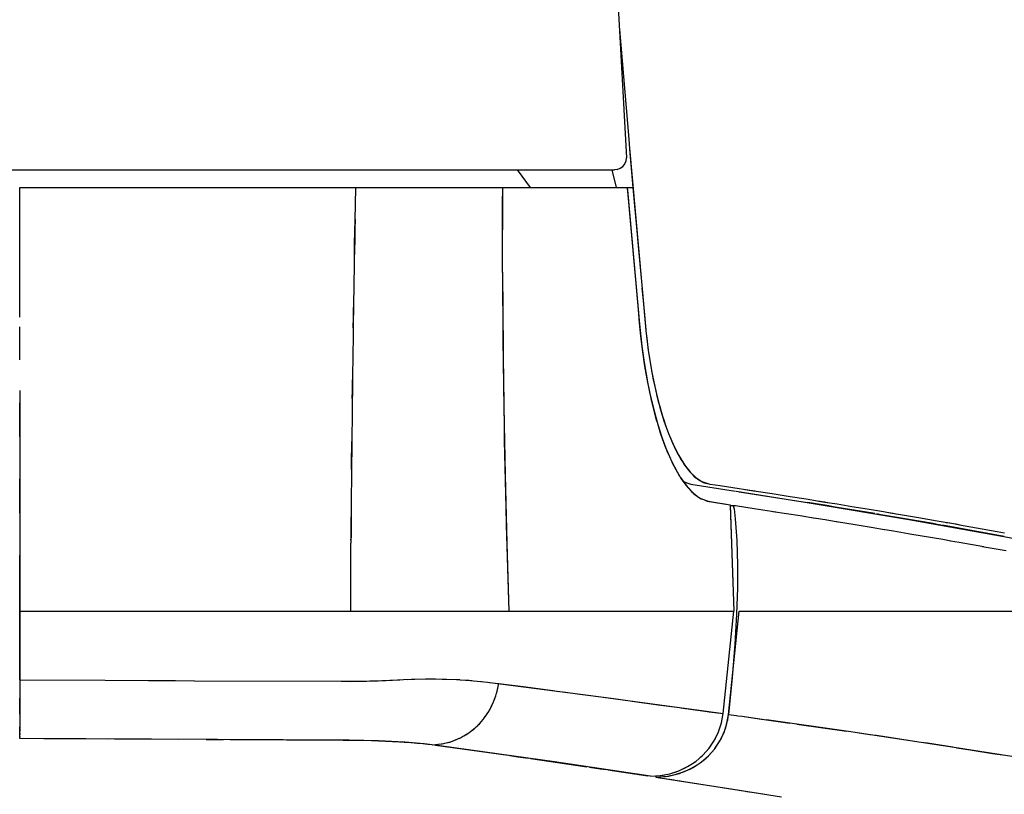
# Model space of a CAD drawing. Header units: millimetres. Extents: x 96940 to 101272, y 432237 to 434659.
# Tile 45 of 256: x 97676.531 to 97677.111, y 432611.281 to 432611.738. Entities that reach past the tile are written whole.
import ezdxf

# ---------------------------------------------------------------- set-up
doc = ezdxf.new("R2010")
doc.units = ezdxf.units.MM
doc.layers.add('citadis', color=7, linetype='Continuous')

msp = doc.modelspace()

# ---------------------------------------------------------------- linework, layer by layer
at = {"layer": 'citadis', "color": 7}
for p, q in [((97676.88395, 432611.74516), (97676.88882, 432611.65622)), ((97676.88467, 432611.73191), (97676.89014, 432611.66724)), ((97676.88468, 432611.7318), (97676.89013, 432611.6672)), ((97676.89013, 432611.6672), (97676.8904, 432611.66413)), ((97676.89038, 432611.66443), (97676.89065, 432611.66123)), ((97676.8904, 432611.66412), (97676.89777, 432611.58116)), ((97676.8886, 432611.65433), (97676.88882, 432611.65622)), ((97676.89065, 432611.66123), (97676.89261, 432611.63875)), ((97676.88331, 432611.64938), (97676.88515, 432611.64999)), ((97676.88515, 432611.64999), (97676.88662, 432611.65099)), ((97676.88662, 432611.65099), (97676.88772, 432611.65227)), ((97676.88772, 432611.65227), (97676.8886, 432611.65433)), ((97676.00062, 432611.64917), (97676.88185, 432611.64917)), ((97676.82436, 432611.64917), (97676.83203, 432611.63876)), ((97676.82436, 432611.64917), (97676.83203, 432611.63876)), ((97676.8802, 432611.64917), (97676.88275, 432611.63875)), ((97676.88331, 432611.64938), (97676.88185, 432611.64917)), ((97676.53133, 432611.63876), (97676.63215, 432611.63876)), ((97676.53133, 432611.60545), (97676.53133, 432611.63876)), ((97676.63215, 432611.63876), (97676.72931, 432611.63876)), ((97676.72911, 432611.62868), (97676.72931, 432611.63876)), ((97676.72931, 432611.63876), (97676.73414, 432611.63876)), ((97676.72931, 432611.63876), (97676.7365, 432611.63876)), ((97676.73414, 432611.63876), (97676.73516, 432611.63876)), ((97676.7365, 432611.63876), (97676.74345, 432611.63876)), ((97676.74144, 432611.63876), (97676.7428, 432611.63876)), ((97676.7428, 432611.63876), (97676.74308, 432611.63876)), ((97676.74345, 432611.63876), (97676.75016, 432611.63876)), ((97676.75016, 432611.63876), (97676.7566, 432611.63876)), ((97676.75096, 432611.63876), (97676.75153, 432611.63876)), ((97676.75153, 432611.63876), (97676.75289, 432611.63876)), ((97676.7566, 432611.63876), (97676.76276, 432611.63876)), ((97676.75898, 432611.63876), (97676.76023, 432611.63876)), ((97676.76023, 432611.63876), (97676.76115, 432611.63876)), ((97676.76276, 432611.63876), (97676.76862, 432611.63876)), ((97676.76862, 432611.63876), (97676.77419, 432611.63876)), ((97676.76872, 432611.63876), (97676.76878, 432611.63876)), ((97676.76878, 432611.63876), (97676.76904, 432611.63876)), ((97676.77419, 432611.63876), (97676.77947, 432611.63876)), ((97676.77614, 432611.63876), (97676.77706, 432611.63876)), ((97676.77706, 432611.63876), (97676.7778, 432611.63876)), ((97676.77947, 432611.63876), (97676.78443, 432611.63876)), ((97676.78443, 432611.63876), (97676.7891, 432611.63876)), ((97676.78506, 432611.63876), (97676.78542, 432611.63876)), ((97676.78542, 432611.63876), (97676.78614, 432611.63876)), ((97676.7891, 432611.63876), (97676.79347, 432611.63876)), ((97676.79226, 432611.63876), (97676.79284, 432611.63876)), ((97676.79284, 432611.63876), (97676.79306, 432611.63876)), ((97676.79347, 432611.63876), (97676.79754, 432611.63876)), ((97676.79754, 432611.63876), (97676.80132, 432611.63876)), ((97676.79909, 432611.63876), (97676.7997, 432611.63876)), ((97676.7997, 432611.63876), (97676.80016, 432611.63876)), ((97676.80132, 432611.63876), (97676.8048, 432611.63876)), ((97676.8048, 432611.63876), (97676.80801, 432611.63876)), ((97676.80553, 432611.63876), (97676.8059, 432611.63876)), ((97676.8059, 432611.63876), (97676.80636, 432611.63876)), ((97676.80801, 432611.63876), (97676.81093, 432611.63876)), ((97676.81093, 432611.63876), (97676.81356, 432611.63876)), ((97676.81118, 432611.63876), (97676.81133, 432611.63876)), ((97676.81133, 432611.63876), (97676.8116, 432611.63876)), ((97676.81356, 432611.63876), (97676.81592, 432611.63876)), ((97676.81582, 432611.58864), (97676.81592, 432611.63876)), ((97676.81586, 432611.62868), (97676.81592, 432611.63876)), ((97676.81592, 432611.63876), (97676.82261, 432611.63876)), ((97676.82261, 432611.63876), (97676.86914, 432611.63875)), ((97676.83199, 432611.63876), (97676.85403, 432611.63875)), ((97676.85403, 432611.63875), (97676.86307, 432611.63875)), ((97676.86914, 432611.63875), (97676.88918, 432611.63875)), ((97676.88918, 432611.63875), (97676.89262, 432611.63875)), ((97676.88918, 432611.63875), (97676.89566, 432611.56673)), ((97676.88918, 432611.63875), (97676.88932, 432611.63723)), ((97676.89262, 432611.63875), (97676.89338, 432611.63011)), ((97676.88933, 432611.63715), (97676.89645, 432611.55821)), ((97676.72894, 432611.6199), (97676.72911, 432611.62868)), ((97676.81582, 432611.58886), (97676.81586, 432611.62868)), ((97676.89338, 432611.63011), (97676.89469, 432611.61536)), ((97676.72866, 432611.60545), (97676.72894, 432611.61988)), ((97676.72893, 432611.61988), (97676.72894, 432611.61988)), ((97676.89469, 432611.61536), (97676.89587, 432611.60215)), ((97676.53133, 432611.56227), (97676.53133, 432611.60545)), ((97676.72853, 432611.5977), (97676.72866, 432611.60545)), ((97676.53133, 432611.58266), (97676.53133, 432611.60153)), ((97676.89587, 432611.60215), (97676.89777, 432611.58118)), ((97676.81582, 432611.58886), (97676.81604, 432611.54897)), ((97676.81582, 432611.58864), (97676.81611, 432611.54326)), ((97676.89727, 432611.58673), (97676.89728, 432611.58673)), ((97676.89727, 432611.58673), (97676.89728, 432611.58673)), ((97676.89777, 432611.58116), (97676.90022, 432611.55472)), ((97676.89795, 432611.57928), (97676.89861, 432611.57199)), ((97676.72793, 432611.56227), (97676.72813, 432611.57408)), ((97676.89861, 432611.57199), (97676.8998, 432611.559)), ((97676.89566, 432611.56673), (97676.89639, 432611.55886)), ((97676.72784, 432611.55601), (97676.72793, 432611.56227)), ((97676.72786, 432611.5576), (97676.72787, 432611.5576)), ((97676.81599, 432611.5576), (97676.81602, 432611.5576)), ((97676.89639, 432611.55886), (97676.89716, 432611.55101)), ((97676.89645, 432611.55819), (97676.8979, 432611.54509)), ((97676.8998, 432611.559), (97676.90027, 432611.55424)), ((97676.89994, 432611.5576), (97676.89995, 432611.5576)), ((97676.53133, 432611.53718), (97676.53133, 432611.55663)), ((97676.90022, 432611.55472), (97676.90024, 432611.55446)), ((97676.90024, 432611.55446), (97676.90025, 432611.5544)), ((97676.90025, 432611.5544), (97676.90167, 432611.54273)), ((97676.90027, 432611.55424), (97676.90075, 432611.54987)), ((97676.81604, 432611.54897), (97676.81652, 432611.50903)), ((97676.89716, 432611.55101), (97676.89807, 432611.54329)), ((97676.90075, 432611.54987), (97676.9012, 432611.54623)), ((97676.9012, 432611.54623), (97676.90169, 432611.54263)), ((97676.81611, 432611.54298), (97676.81613, 432611.53896)), ((97676.8979, 432611.54509), (97676.89922, 432611.53562)), ((97676.89807, 432611.54329), (97676.89952, 432611.53331)), ((97676.90167, 432611.54273), (97676.90168, 432611.54271)), ((97676.90168, 432611.54271), (97676.90359, 432611.53081)), ((97676.90169, 432611.54263), (97676.90221, 432611.53908)), ((97676.81613, 432611.53896), (97676.81674, 432611.49734)), ((97676.89922, 432611.53562), (97676.90139, 432611.52304)), ((97676.90221, 432611.53908), (97676.90277, 432611.53557)), ((97676.90277, 432611.53557), (97676.90336, 432611.53211)), ((97676.72733, 432611.51902), (97676.72751, 432611.53185)), ((97676.89952, 432611.53331), (97676.90121, 432611.52368)), ((97676.90336, 432611.53211), (97676.90399, 432611.52871)), ((97676.90359, 432611.53081), (97676.90364, 432611.53058)), ((97676.90364, 432611.53058), (97676.9061, 432611.51864)), ((97676.90399, 432611.52871), (97676.90464, 432611.52536)), ((97676.90121, 432611.52368), (97676.90134, 432611.52307)), ((97676.90135, 432611.52302), (97676.90314, 432611.51447)), ((97676.90139, 432611.52304), (97676.9024, 432611.51802)), ((97676.90464, 432611.52536), (97676.90533, 432611.52208)), ((97676.53133, 432611.51902), (97676.53133, 432611.47572)), ((97676.72728, 432611.51428), (97676.72733, 432611.51902)), ((97676.9024, 432611.51802), (97676.90446, 432611.50912)), ((97676.90533, 432611.52208), (97676.90605, 432611.51886)), ((97676.90605, 432611.51886), (97676.9068, 432611.51571)), ((97676.9061, 432611.51864), (97676.90613, 432611.51853)), ((97676.90613, 432611.51853), (97676.90849, 432611.50925)), ((97676.53133, 432611.49194), (97676.53133, 432611.51186)), ((97676.90314, 432611.51447), (97676.90322, 432611.51416)), ((97676.90323, 432611.51412), (97676.90599, 432611.50313)), ((97676.9068, 432611.51571), (97676.90758, 432611.51263)), ((97676.90758, 432611.51263), (97676.90839, 432611.50963)), ((97676.81652, 432611.50903), (97676.81726, 432611.46905)), ((97676.90446, 432611.50912), (97676.90685, 432611.50031)), ((97676.90839, 432611.50963), (97676.90922, 432611.5067)), ((97676.90849, 432611.50925), (97676.90854, 432611.5091)), ((97676.90854, 432611.5091), (97676.91092, 432611.50122)), ((97676.90922, 432611.5067), (97676.91008, 432611.50385)), ((97676.90599, 432611.50313), (97676.90659, 432611.50118)), ((97676.90664, 432611.50102), (97676.90918, 432611.49274)), ((97676.90685, 432611.50031), (97676.90875, 432611.49416)), ((97676.91008, 432611.50385), (97676.91096, 432611.50108)), ((97676.91092, 432611.50122), (97676.91357, 432611.49375)), ((97676.91096, 432611.50108), (97676.91187, 432611.4984)), ((97676.81674, 432611.49726), (97676.81685, 432611.4894)), ((97676.90875, 432611.49415), (97676.91087, 432611.48798)), ((97676.91187, 432611.4984), (97676.9128, 432611.49581)), ((97676.9128, 432611.49581), (97676.91357, 432611.49376)), ((97676.91357, 432611.49375), (97676.91361, 432611.49366)), ((97676.91361, 432611.49367), (97676.91375, 432611.4933)), ((97676.91361, 432611.49366), (97676.91686, 432611.48602)), ((97676.91375, 432611.4933), (97676.91472, 432611.49088)), ((97676.72686, 432611.47572), (97676.72701, 432611.48903)), ((97676.81685, 432611.4894), (97676.81774, 432611.45002)), ((97676.90918, 432611.49274), (97676.90981, 432611.49103)), ((97676.90985, 432611.49093), (97676.91265, 432611.48341)), ((97676.91087, 432611.48798), (97676.91188, 432611.48548)), ((97676.91472, 432611.49088), (97676.91571, 432611.48856)), ((97676.91571, 432611.48856), (97676.91671, 432611.48634)), ((97676.91188, 432611.48548), (97676.91408, 432611.48005)), ((97676.91265, 432611.48341), (97676.91328, 432611.48201)), ((97676.91331, 432611.48194), (97676.91636, 432611.47523)), ((97676.91671, 432611.48634), (97676.91683, 432611.48609)), ((97676.91686, 432611.48603), (97676.91773, 432611.48422)), ((97676.91686, 432611.48602), (97676.91958, 432611.48071)), ((97676.91773, 432611.48422), (97676.91877, 432611.4822)), ((97676.91877, 432611.4822), (97676.91982, 432611.48027)), ((97676.91408, 432611.48005), (97676.91554, 432611.47703)), ((97676.91554, 432611.47703), (97676.91861, 432611.47114)), ((97676.91958, 432611.48071), (97676.92304, 432611.47512)), ((97676.91982, 432611.48027), (97676.92088, 432611.47845)), ((97676.92088, 432611.47845), (97676.92195, 432611.47673)), ((97676.92195, 432611.47673), (97676.92304, 432611.47511)), ((97676.53133, 432611.47572), (97676.53133, 432611.43237)), ((97676.72684, 432611.47254), (97676.72686, 432611.47572)), ((97676.91636, 432611.47523), (97676.91673, 432611.47457)), ((97676.91674, 432611.47454), (97676.92007, 432611.46859)), ((97676.91861, 432611.47114), (97676.92108, 432611.46706)), ((97676.92304, 432611.47512), (97676.92651, 432611.47073)), ((97676.92304, 432611.47511), (97676.92414, 432611.4736)), ((97676.92414, 432611.4736), (97676.92524, 432611.4722)), ((97676.92524, 432611.4722), (97676.92636, 432611.47089)), ((97676.92636, 432611.47089), (97676.92651, 432611.47073)), ((97676.92651, 432611.47073), (97676.92655, 432611.47068)), ((97676.92655, 432611.47069), (97676.92748, 432611.4697)), ((97676.92655, 432611.47068), (97676.92662, 432611.47061)), ((97676.92662, 432611.47061), (97676.92989, 432611.46752)), ((97676.53133, 432611.44678), (97676.53133, 432611.46696)), ((97676.81726, 432611.46905), (97676.81827, 432611.42904)), ((97676.92017, 432611.46843), (97676.92026, 432611.46827)), ((97676.92026, 432611.46827), (97676.92046, 432611.46799)), ((97676.92064, 432611.46773), (97676.9243, 432611.46259)), ((97676.92108, 432611.46706), (97676.92387, 432611.46326)), ((97676.92211, 432611.46567), (97676.92432, 432611.46454)), ((97676.92432, 432611.46454), (97676.92664, 432611.4638)), ((97676.92748, 432611.4697), (97676.9286, 432611.46862)), ((97676.9286, 432611.46862), (97676.92973, 432611.46764)), ((97676.92973, 432611.46764), (97676.92985, 432611.46755)), ((97676.92989, 432611.46753), (97676.93087, 432611.46678)), ((97676.92989, 432611.46752), (97676.93326, 432611.46533)), ((97676.93087, 432611.46678), (97676.93201, 432611.46603)), ((97676.93201, 432611.46603), (97676.93315, 432611.46538)), ((97676.93315, 432611.46538), (97676.93323, 432611.46534)), ((97676.93326, 432611.46533), (97676.9333, 432611.46531)), ((97676.93326, 432611.46533), (97676.93429, 432611.46485)), ((97676.9333, 432611.46531), (97676.93734, 432611.46399)), ((97676.93429, 432611.46485), (97676.93543, 432611.46443)), ((97676.93543, 432611.46443), (97676.93657, 432611.46413)), ((97676.92387, 432611.46326), (97676.92715, 432611.45956)), ((97676.9243, 432611.46259), (97676.92485, 432611.46202)), ((97676.92489, 432611.46198), (97676.92788, 432611.45885)), ((97676.92664, 432611.4638), (97676.95305, 432611.45972)), ((97676.92715, 432611.45956), (97676.93046, 432611.45678)), ((97676.92797, 432611.45875), (97676.92845, 432611.45825)), ((97676.93657, 432611.46413), (97676.93727, 432611.46401)), ((97676.93734, 432611.46399), (97676.93802, 432611.46388)), ((97676.93736, 432611.46399), (97676.93812, 432611.46387)), ((97676.93812, 432611.46387), (97676.94405, 432611.46297)), ((97676.94405, 432611.46297), (97676.95525, 432611.46126)), ((97676.95354, 432611.45964), (97676.99638, 432611.45285)), ((97676.95523, 432611.45938), (97676.99545, 432611.45301)), ((97676.95525, 432611.46126), (97676.96292, 432611.46008)), ((97676.95863, 432611.46073), (97676.96362, 432611.45997)), ((97676.96313, 432611.46004), (97676.96382, 432611.45994)), ((97676.96362, 432611.45997), (97676.9647, 432611.4598)), ((97676.9639, 432611.45992), (97676.96522, 432611.45972)), ((97676.96519, 432611.45972), (97676.96663, 432611.45949)), ((97676.96522, 432611.45972), (97676.97468, 432611.45825)), ((97676.92845, 432611.45825), (97676.92855, 432611.45817)), ((97676.92859, 432611.45815), (97676.93242, 432611.45544)), ((97676.93046, 432611.45678), (97676.93222, 432611.45565)), ((97676.93222, 432611.45565), (97676.93549, 432611.45415)), ((97676.93245, 432611.45542), (97676.93265, 432611.45527)), ((97676.93265, 432611.45527), (97676.93354, 432611.45494)), ((97676.93367, 432611.4549), (97676.93686, 432611.45371)), ((97676.93549, 432611.45415), (97676.9364, 432611.45389)), ((97676.9364, 432611.45388), (97676.94984, 432611.45172)), ((97676.93686, 432611.45371), (97676.94173, 432611.45296)), ((97676.94173, 432611.45296), (97676.94659, 432611.45222)), ((97676.97468, 432611.45825), (97676.98527, 432611.45658)), ((97676.98527, 432611.45658), (97676.99461, 432611.4551)), ((97676.99461, 432611.4551), (97677.00456, 432611.4535)), ((97676.99638, 432611.45285), (97677.05517, 432611.44301)), ((97677.00217, 432611.45388), (97677.003, 432611.45375)), ((97677.003, 432611.45375), (97677.00555, 432611.45334)), ((97677.00461, 432611.45349), (97677.00476, 432611.45347)), ((97677.00476, 432611.45347), (97677.00491, 432611.45344)), ((97677.00501, 432611.45343), (97677.00568, 432611.45332)), ((97677.00555, 432611.45334), (97677.00738, 432611.45304)), ((97677.00572, 432611.45331), (97677.01292, 432611.45215)), ((97676.81774, 432611.44999), (97676.81797, 432611.43989)), ((97676.94659, 432611.45222), (97676.94984, 432611.45172)), ((97676.94984, 432611.45172), (97676.94995, 432611.45148)), ((97676.94984, 432611.45172), (97676.95203, 432611.38902)), ((97676.94986, 432611.45117), (97676.95308, 432611.45123)), ((97676.94986, 432611.45117), (97676.95203, 432611.38902)), ((97676.94995, 432611.45148), (97676.95077, 432611.45122)), ((97676.95077, 432611.45122), (97676.95147, 432611.4512)), ((97676.95147, 432611.4512), (97676.95167, 432611.45108)), ((97676.95167, 432611.45108), (97676.95225, 432611.44927)), ((97676.95225, 432611.44927), (97676.95295, 432611.44345)), ((97676.95308, 432611.45123), (97676.9531, 432611.45123)), ((97676.95308, 432611.45123), (97676.96399, 432611.44955)), ((97676.96399, 432611.44955), (97676.97678, 432611.44753)), ((97676.9751, 432611.44779), (97676.99124, 432611.44528)), ((97677.01292, 432611.45215), (97677.02155, 432611.45074)), ((97677.02155, 432611.45074), (97677.03067, 432611.44923)), ((97677.03067, 432611.44923), (97677.04026, 432611.44763)), ((97677.04026, 432611.44763), (97677.0452, 432611.4468)), ((97677.04342, 432611.44709), (97677.04586, 432611.44669)), ((97676.72653, 432611.43237), (97676.72662, 432611.44459)), ((97676.95295, 432611.44345), (97676.95374, 432611.43069)), ((97676.99124, 432611.44528), (97677.00002, 432611.44386)), ((97676.99926, 432611.44397), (97677.00592, 432611.44292)), ((97677.00592, 432611.44292), (97677.01343, 432611.44168)), ((97677.01257, 432611.44183), (97677.02363, 432611.44004)), ((97677.03523, 432611.44644), (97677.03523, 432611.44645)), ((97677.03641, 432611.44625), (97677.03641, 432611.44625)), ((97677.04524, 432611.44679), (97677.04652, 432611.44658)), ((97677.04586, 432611.44669), (97677.04752, 432611.44641)), ((97677.04656, 432611.44657), (97677.05033, 432611.44594)), ((97677.05033, 432611.44594), (97677.06087, 432611.44414)), ((97677.05517, 432611.44301), (97677.11105, 432611.43306)), ((97677.06087, 432611.44414), (97677.07186, 432611.44224)), ((97677.07186, 432611.44224), (97677.08264, 432611.44036)), ((97677.07717, 432611.44131), (97677.07924, 432611.44095)), ((97676.81797, 432611.43989), (97676.81954, 432611.38902)), ((97677.02363, 432611.44004), (97677.03411, 432611.4383)), ((97677.03411, 432611.4383), (97677.04068, 432611.43719)), ((97677.03986, 432611.43732), (97677.04623, 432611.43627)), ((97677.04623, 432611.43627), (97677.05696, 432611.43442)), ((97677.07422, 432611.43972), (97677.07422, 432611.43972)), ((97677.1114, 432611.433), (97677.07494, 432611.43959)), ((97677.07924, 432611.44095), (97677.08454, 432611.44002)), ((97677.08268, 432611.44035), (97677.08328, 432611.44024)), ((97677.08328, 432611.44024), (97677.08362, 432611.44018)), ((97677.08369, 432611.44017), (97677.08495, 432611.43995)), ((97677.08454, 432611.44002), (97677.08543, 432611.43986)), ((97677.085, 432611.43994), (97677.0951, 432611.43814)), ((97677.0951, 432611.43814), (97677.1073, 432611.43595)), ((97677.1073, 432611.43595), (97677.11144, 432611.43519)), ((97676.53133, 432611.43237), (97676.53133, 432611.38902)), ((97676.72652, 432611.43078), (97676.72653, 432611.43237)), ((97676.95374, 432611.43069), (97676.95428, 432611.41612)), ((97677.05576, 432611.43463), (97677.06916, 432611.43236)), ((97677.06916, 432611.43236), (97677.07519, 432611.43131)), ((97677.07519, 432611.43131), (97677.08001, 432611.43045)), ((97677.07976, 432611.43049), (97677.08491, 432611.4296)), ((97677.08491, 432611.4296), (97677.09931, 432611.427)), ((97677.11105, 432611.43306), (97677.14913, 432611.42583)), ((97676.72633, 432611.38902), (97676.72651, 432611.42904)), ((97676.81827, 432611.42904), (97676.81954, 432611.38902)), ((97677.09845, 432611.42716), (97677.11252, 432611.42464)), ((97676.53133, 432611.38902), (97676.53133, 432611.42183)), ((97676.95428, 432611.41612), (97676.95425, 432611.40271)), ((97676.95425, 432611.40271), (97676.9537, 432611.3872)), ((97676.53133, 432611.38902), (97676.72633, 432611.38902)), ((97676.53133, 432611.3484), (97676.53133, 432611.38902)), ((97676.53133, 432611.38902), (97676.58139, 432611.38902)), ((97676.53133, 432611.38902), (97676.53133, 432611.3484)), ((97676.58139, 432611.38902), (97676.65387, 432611.38902)), ((97676.65387, 432611.38902), (97676.72633, 432611.38902)), ((97676.72633, 432611.38902), (97676.73612, 432611.38902)), ((97676.72633, 432611.38902), (97676.74435, 432611.38902)), ((97676.73612, 432611.38902), (97676.73808, 432611.38902)), ((97676.74435, 432611.38902), (97676.74581, 432611.38902)), ((97676.74581, 432611.38902), (97676.74663, 432611.38902)), ((97676.74663, 432611.38902), (97676.75497, 432611.38902)), ((97676.75497, 432611.38902), (97676.7552, 432611.38902)), ((97676.7552, 432611.38902), (97676.75607, 432611.38902)), ((97676.75607, 432611.38902), (97676.76305, 432611.38902)), ((97676.76305, 432611.38902), (97676.76414, 432611.38902)), ((97676.76414, 432611.38902), (97676.76496, 432611.38902)), ((97676.76496, 432611.38902), (97676.7745, 432611.38902)), ((97676.7745, 432611.38902), (97676.7751, 432611.38902)), ((97676.7751, 432611.38902), (97676.77591, 432611.38902)), ((97676.77591, 432611.38902), (97676.78474, 432611.38902)), ((97676.78474, 432611.38902), (97676.78505, 432611.38902)), ((97676.78505, 432611.38902), (97676.78568, 432611.38902)), ((97676.78568, 432611.38902), (97676.79399, 432611.38902)), ((97676.79399, 432611.38902), (97676.81954, 432611.38902)), ((97676.79399, 432611.38902), (97676.79399, 432611.38902)), ((97676.79399, 432611.38902), (97676.79399, 432611.38902)), ((97676.80133, 432611.38902), (97676.80191, 432611.38902)), ((97676.80191, 432611.38902), (97676.80217, 432611.38902)), ((97676.80826, 432611.38902), (97676.80881, 432611.38902)), ((97676.80881, 432611.38902), (97676.80924, 432611.38902)), ((97676.8144, 432611.38902), (97676.8147, 432611.38902)), ((97676.8147, 432611.38902), (97676.81512, 432611.38902)), ((97676.81951, 432611.38902), (97676.81953, 432611.38902)), ((97676.81953, 432611.38902), (97676.81954, 432611.38902)), ((97676.81954, 432611.38902), (97676.83226, 432611.38902)), ((97676.83226, 432611.38902), (97676.83571, 432611.38902)), ((97676.83571, 432611.38902), (97676.85171, 432611.38902)), ((97676.85171, 432611.38902), (97676.86753, 432611.38902)), ((97676.86753, 432611.38902), (97676.88316, 432611.38902)), ((97676.86753, 432611.38902), (97676.88316, 432611.38902)), ((97676.88316, 432611.38902), (97676.8986, 432611.38902)), ((97676.8986, 432611.38902), (97676.91385, 432611.38902)), ((97676.91385, 432611.38902), (97676.91834, 432611.38902)), ((97676.91385, 432611.38902), (97676.92892, 432611.38902)), ((97676.92279, 432611.38902), (97676.92892, 432611.38902)), ((97676.92892, 432611.38902), (97676.9438, 432611.38902)), ((97676.9438, 432611.38902), (97676.95203, 432611.38902)), ((97676.9438, 432611.38902), (97676.95203, 432611.38902)), ((97676.9457, 432611.32858), (97676.95203, 432611.38902)), ((97676.9457, 432611.32858), (97676.95203, 432611.38902)), ((97676.94894, 432611.32813), (97676.95526, 432611.38902)), ((97676.95526, 432611.38902), (97676.9661, 432611.38902)), ((97676.95526, 432611.38902), (97676.95849, 432611.38902)), ((97676.95849, 432611.38902), (97676.97299, 432611.38902)), ((97676.9661, 432611.38902), (97676.97299, 432611.38902)), ((97676.97299, 432611.38902), (97676.97754, 432611.38902)), ((97676.97754, 432611.38902), (97676.98731, 432611.38902)), ((97676.98731, 432611.38902), (97677.00143, 432611.38902)), ((97677.00143, 432611.38902), (97677.0078, 432611.38902)), ((97677.00143, 432611.38902), (97677.01537, 432611.38902)), ((97677.0078, 432611.38902), (97677.01537, 432611.38902)), ((97677.01537, 432611.38902), (97677.02912, 432611.38902)), ((97677.02912, 432611.38902), (97677.04268, 432611.38902)), ((97677.04268, 432611.38902), (97677.04788, 432611.38902)), ((97677.04268, 432611.38902), (97677.05605, 432611.38902)), ((97677.04788, 432611.38902), (97677.05605, 432611.38902)), ((97677.05605, 432611.38902), (97677.06923, 432611.38902)), ((97677.06923, 432611.38902), (97677.08223, 432611.38902)), ((97677.08223, 432611.38902), (97677.08632, 432611.38902)), ((97677.08223, 432611.38902), (97677.09503, 432611.38902)), ((97677.08632, 432611.38902), (97677.09503, 432611.38902)), ((97677.09503, 432611.38902), (97677.10764, 432611.38902)), ((97677.10764, 432611.38902), (97677.12006, 432611.38902)), ((97676.9537, 432611.3872), (97676.95264, 432611.3696)), ((97676.95264, 432611.3696), (97676.95105, 432611.34991)), ((97676.53133, 432611.3484), (97676.53134, 432611.34294)), ((97676.53133, 432611.3484), (97676.58169, 432611.34821)), ((97676.53133, 432611.3484), (97676.53134, 432611.3484)), ((97676.74708, 432611.34818), (97676.75484, 432611.34851)), ((97676.74935, 432611.34827), (97676.75387, 432611.34847)), ((97676.75387, 432611.34847), (97676.75535, 432611.34853)), ((97676.75535, 432611.34853), (97676.75737, 432611.34861)), ((97676.75737, 432611.34861), (97676.76277, 432611.34881)), ((97676.76002, 432611.34871), (97676.76219, 432611.34879)), ((97676.76219, 432611.34879), (97676.76289, 432611.34881)), ((97676.76289, 432611.34881), (97676.76416, 432611.34885)), ((97676.76416, 432611.34885), (97676.77048, 432611.349)), ((97676.77048, 432611.349), (97676.77325, 432611.34901)), ((97676.7717, 432611.349), (97676.77235, 432611.34902)), ((97676.77235, 432611.34902), (97676.77334, 432611.34901)), ((97676.77334, 432611.34901), (97676.77634, 432611.34903)), ((97676.77634, 432611.34903), (97676.78021, 432611.34897)), ((97676.78021, 432611.34897), (97676.78153, 432611.34896)), ((97676.78038, 432611.34897), (97676.78196, 432611.34895)), ((97676.78153, 432611.34896), (97676.78203, 432611.34895)), ((97676.78203, 432611.34895), (97676.78278, 432611.34894)), ((97676.78278, 432611.34894), (97676.78862, 432611.34871)), ((97676.78862, 432611.34871), (97676.78929, 432611.34867)), ((97676.78929, 432611.34867), (97676.78973, 432611.34865)), ((97676.7894, 432611.34866), (97676.79062, 432611.34859)), ((97676.78973, 432611.34865), (97676.79077, 432611.34858)), ((97676.79076, 432611.34858), (97676.79393, 432611.34839)), ((97676.79393, 432611.34839), (97676.79602, 432611.34822)), ((97676.95105, 432611.34991), (97676.94894, 432611.32813)), ((97676.53133, 432611.34823), (97676.53133, 432611.31991)), ((97676.53133, 432611.34509), (97676.53133, 432611.34509)), ((97676.53134, 432611.34294), (97676.53134, 432611.3377)), ((97676.58169, 432611.34821), (97676.60728, 432611.3481)), ((97676.60728, 432611.3481), (97676.62305, 432611.34803)), ((97676.6075, 432611.3481), (97676.63412, 432611.34798)), ((97676.62305, 432611.34803), (97676.63433, 432611.34798)), ((97676.63433, 432611.34798), (97676.7207, 432611.34761)), ((97676.7207, 432611.34761), (97676.73373, 432611.34769)), ((97676.72633, 432611.34755), (97676.73584, 432611.34774)), ((97676.73373, 432611.34769), (97676.73555, 432611.34774)), ((97676.73584, 432611.34774), (97676.74505, 432611.34809)), ((97676.73765, 432611.34781), (97676.74245, 432611.34798)), ((97676.74245, 432611.34798), (97676.74448, 432611.34807)), ((97676.74505, 432611.34809), (97676.74708, 432611.34817)), ((97676.79602, 432611.34821), (97676.797, 432611.34815)), ((97676.79625, 432611.3482), (97676.79873, 432611.34799)), ((97676.797, 432611.34815), (97676.79763, 432611.34808)), ((97676.79873, 432611.34799), (97676.80306, 432611.34756)), ((97676.80306, 432611.34756), (97676.80323, 432611.34754)), ((97676.80323, 432611.34754), (97676.80336, 432611.34753)), ((97676.80324, 432611.34754), (97676.80695, 432611.34713)), ((97676.80336, 432611.34753), (97676.80441, 432611.34741)), ((97676.80695, 432611.34713), (97676.8082, 432611.34698)), ((97676.8082, 432611.34698), (97676.8134, 432611.34639)), ((97676.8083, 432611.34697), (97676.86789, 432611.33918)), ((97676.81239, 432611.34087), (97676.81354, 432611.34637)), ((97676.81247, 432611.3411), (97676.81354, 432611.34638)), ((97676.81354, 432611.34638), (97676.82961, 432611.34427)), ((97676.82961, 432611.34427), (97676.84551, 432611.34217)), ((97676.53133, 432611.33279), (97676.53134, 432611.3377)), ((97676.81055, 432611.33557), (97676.81167, 432611.33873)), ((97676.81076, 432611.33599), (97676.81179, 432611.33906)), ((97676.81178, 432611.33903), (97676.81233, 432611.34059)), ((97676.81233, 432611.34059), (97676.81238, 432611.34084)), ((97676.81238, 432611.34083), (97676.81247, 432611.3411)), ((97676.84551, 432611.34217), (97676.84896, 432611.34171)), ((97676.85152, 432611.34137), (97676.86125, 432611.34008)), ((97676.86125, 432611.34008), (97676.87684, 432611.33799)), ((97676.86789, 432611.33918), (97676.93452, 432611.33013)), ((97676.87684, 432611.33799), (97676.88409, 432611.33702)), ((97676.53133, 432611.32829), (97676.53133, 432611.33279)), ((97676.80799, 432611.33045), (97676.80846, 432611.33118)), ((97676.80809, 432611.33061), (97676.8094, 432611.33315)), ((97676.80846, 432611.33118), (97676.80959, 432611.33355)), ((97676.80958, 432611.33351), (97676.81036, 432611.33502)), ((97676.81036, 432611.33502), (97676.81053, 432611.33549)), ((97676.81051, 432611.33548), (97676.81076, 432611.33599)), ((97676.81083, 432611.33635), (97676.81088, 432611.33634)), ((97676.88708, 432611.33661), (97676.89226, 432611.33591)), ((97676.89226, 432611.33591), (97676.90753, 432611.33384)), ((97676.90753, 432611.33384), (97676.91997, 432611.33214)), ((97676.92088, 432611.33201), (97676.9349, 432611.33007)), ((97676.53133, 432611.32829), (97676.53133, 432611.32429)), ((97676.80431, 432611.32502), (97676.80488, 432611.32582)), ((97676.80483, 432611.32581), (97676.80558, 432611.3267)), ((97676.80504, 432611.32605), (97676.80648, 432611.32811)), ((97676.80558, 432611.3267), (97676.80675, 432611.32852)), ((97676.80675, 432611.32848), (97676.80767, 432611.3298)), ((97676.80767, 432611.3298), (97676.80801, 432611.33046)), ((97676.93452, 432611.33013), (97676.9457, 432611.32858)), ((97676.93479, 432611.33009), (97676.93479, 432611.33009)), ((97676.9349, 432611.33008), (97676.93758, 432611.32971)), ((97676.93758, 432611.32971), (97676.9457, 432611.32858)), ((97676.94474, 432611.32315), (97676.9457, 432611.32858)), ((97676.94496, 432611.32441), (97676.94524, 432611.32543)), ((97676.94524, 432611.32543), (97676.9457, 432611.32858)), ((97676.94799, 432611.3227), (97676.94894, 432611.32813)), ((97676.94848, 432611.32498), (97676.94894, 432611.32813)), ((97676.94894, 432611.32813), (97676.95358, 432611.32748)), ((97676.94894, 432611.32813), (97676.95358, 432611.32748)), ((97676.95358, 432611.32748), (97676.95452, 432611.32734)), ((97676.95452, 432611.32734), (97676.95692, 432611.32701)), ((97676.95692, 432611.32701), (97676.97139, 432611.32497)), ((97676.95692, 432611.32701), (97676.96698, 432611.32559)), ((97676.96698, 432611.32559), (97676.97139, 432611.32497)), ((97676.53133, 432611.32429), (97676.53133, 432611.32086)), ((97676.53133, 432611.31806), (97676.53133, 432611.32086)), ((97676.53133, 432611.31991), (97676.53133, 432611.31806)), ((97676.79743, 432611.31842), (97676.79903, 432611.31971)), ((97676.79833, 432611.31906), (97676.79941, 432611.32006)), ((97676.79942, 432611.32003), (97676.80035, 432611.32078)), ((97676.80035, 432611.32078), (97676.80118, 432611.32166)), ((97676.80111, 432611.32164), (97676.80219, 432611.32264)), ((97676.80146, 432611.32197), (97676.80301, 432611.32363)), ((97676.80219, 432611.32264), (97676.80334, 432611.32402)), ((97676.80335, 432611.32398), (97676.80431, 432611.32502)), ((97676.94305, 432611.3179), (97676.94474, 432611.32315)), ((97676.9433, 432611.31868), (97676.9436, 432611.31935)), ((97676.9436, 432611.31935), (97676.94402, 432611.32093)), ((97676.9463, 432611.31744), (97676.94799, 432611.3227)), ((97676.94685, 432611.31889), (97676.94726, 432611.32043)), ((97676.94727, 432611.32048), (97676.94821, 432611.32395)), ((97676.94821, 432611.32397), (97676.94848, 432611.32498)), ((97677.01961, 432611.31802), (97676.97139, 432611.32497)), ((97676.97139, 432611.32497), (97676.98502, 432611.32303)), ((97676.98917, 432611.32243), (97677.0184, 432611.3182)), ((97676.53133, 432611.31595), (97676.53133, 432611.31806)), ((97676.53133, 432611.31702), (97676.53133, 432611.31629)), ((97676.53133, 432611.31455), (97676.53133, 432611.31595)), ((97676.53133, 432611.31516), (97676.53133, 432611.31467)), ((97676.53133, 432611.3139), (97676.53133, 432611.31455)), ((97676.72549, 432611.31292), (97676.53133, 432611.3139)), ((97676.5455, 432611.31384), (97676.58316, 432611.31367)), ((97676.58725, 432611.31366), (97676.59478, 432611.31362)), ((97676.59478, 432611.31362), (97676.62516, 432611.31347)), ((97676.78715, 432611.31274), (97676.78953, 432611.31362)), ((97676.78836, 432611.31319), (97676.78992, 432611.31383)), ((97676.78953, 432611.31362), (97676.79027, 432611.31401)), ((97676.79032, 432611.31399), (97676.79098, 432611.31426)), ((97676.79098, 432611.31426), (97676.79231, 432611.31505)), ((97676.79218, 432611.31503), (97676.79408, 432611.31604)), ((97676.79302, 432611.31547), (97676.79464, 432611.31643)), ((97676.79408, 432611.31604), (97676.79502, 432611.31671)), ((97676.79505, 432611.31668), (97676.79588, 432611.31717)), ((97676.79588, 432611.31717), (97676.79697, 432611.31805)), ((97676.79688, 432611.31803), (97676.79833, 432611.31906)), ((97676.94064, 432611.31292), (97676.94305, 432611.3179)), ((97676.94081, 432611.31329), (97676.94101, 432611.3136)), ((97676.94101, 432611.3136), (97676.94169, 432611.31511)), ((97676.94389, 432611.31246), (97676.9463, 432611.31744)), ((97676.94427, 432611.31314), (97676.94492, 432611.31458)), ((97676.94495, 432611.31465), (97676.94655, 432611.31822)), ((97676.94563, 432611.31617), (97676.94568, 432611.31616)), ((97676.94656, 432611.31824), (97676.94685, 432611.31889)), ((97677.0819, 432611.30865), (97677.01961, 432611.31802)), ((97677.02097, 432611.31782), (97677.02097, 432611.31782)), ((97676.6412, 432611.31339), (97676.65149, 432611.31334)), ((97676.65534, 432611.31332), (97676.72147, 432611.31296)), ((97676.72187, 432611.31296), (97676.73867, 432611.31265)), ((97676.74272, 432611.31253), (97676.72549, 432611.31292)), ((97676.73867, 432611.31265), (97676.75512, 432611.31195)), ((97676.75815, 432611.31177), (97676.74272, 432611.31253)), ((97676.75512, 432611.31195), (97676.75725, 432611.31183)), ((97676.75782, 432611.31179), (97676.76148, 432611.31154)), ((97676.76963, 432611.31084), (97676.75815, 432611.31177)), ((97676.76188, 432611.31151), (97676.76547, 432611.31123)), ((97676.76551, 432611.31123), (97676.76892, 432611.31091)), ((97676.76892, 432611.31091), (97676.77166, 432611.31063)), ((97676.77893, 432611.30966), (97676.76963, 432611.31084)), ((97676.77207, 432611.31058), (97676.774, 432611.31035)), ((97676.7746, 432611.31027), (97676.77968, 432611.3107)), ((97676.7746, 432611.31027), (97676.77472, 432611.31026)), ((97676.77472, 432611.31026), (97676.77476, 432611.31026)), ((97676.77625, 432611.31004), (97676.81915, 432611.30399)), ((97676.7783, 432611.31059), (97676.77976, 432611.31072)), ((97676.84638, 432611.30006), (97676.77893, 432611.30966)), ((97676.77968, 432611.3107), (97676.77995, 432611.31076)), ((97676.78005, 432611.31075), (97676.78029, 432611.31077)), ((97676.78029, 432611.31077), (97676.7818, 432611.31114)), ((97676.7816, 432611.31113), (97676.78468, 432611.31182)), ((97676.78338, 432611.31153), (97676.78491, 432611.31191)), ((97676.78468, 432611.31182), (97676.7852, 432611.31201)), ((97676.78527, 432611.312), (97676.78575, 432611.31211)), ((97676.78575, 432611.31211), (97676.78732, 432611.31276)), ((97676.93385, 432611.30412), (97676.93755, 432611.3083)), ((97676.93694, 432611.30349), (97676.94079, 432611.30781)), ((97676.93711, 432611.30364), (97676.94078, 432611.30779)), ((97676.93722, 432611.30793), (97676.93755, 432611.30829)), ((97676.93755, 432611.3083), (97676.94064, 432611.31292)), ((97676.94078, 432611.30779), (97676.94389, 432611.31246)), ((97676.94079, 432611.30781), (97676.9408, 432611.30782)), ((97676.9408, 432611.30782), (97676.94095, 432611.30804)), ((97676.94095, 432611.30805), (97676.94407, 432611.31282)), ((97676.94407, 432611.31284), (97676.94427, 432611.31314)), ((97677.08118, 432611.30877), (97677.08118, 432611.30877)), ((97677.14059, 432611.29935), (97677.0819, 432611.30865)), ((97677.08318, 432611.30846), (97677.09136, 432611.3072)), ((97676.82017, 432611.30385), (97676.82476, 432611.3032)), ((97676.82476, 432611.3032), (97676.83102, 432611.30229)), ((97676.83237, 432611.30209), (97676.86541, 432611.29726)), ((97676.9296, 432611.30045), (97676.93385, 432611.30412)), ((97676.93227, 432611.29958), (97676.93569, 432611.30241)), ((97676.93266, 432611.30309), (97676.93362, 432611.30389)), ((97676.93286, 432611.29996), (97676.93711, 432611.30364)), ((97676.93362, 432611.30389), (97676.93373, 432611.30402)), ((97676.93574, 432611.30245), (97676.93678, 432611.30332)), ((97676.93678, 432611.30332), (97676.93693, 432611.30348)), ((97677.09136, 432611.3072), (97677.10437, 432611.30516)), ((97677.10437, 432611.30516), (97677.11037, 432611.30421)), ((97676.90293, 432611.29164), (97676.84638, 432611.30006)), ((97676.86709, 432611.29702), (97676.87324, 432611.29612)), ((97676.87324, 432611.29612), (97676.87686, 432611.29557)), ((97676.91975, 432611.29489), (97676.92487, 432611.29735)), ((97676.92167, 432611.29581), (97676.92307, 432611.29639)), ((97676.923, 432611.2944), (97676.92813, 432611.29686)), ((97676.92307, 432611.29639), (97676.92385, 432611.29686)), ((97676.92487, 432611.29735), (97676.9296, 432611.30045)), ((97676.92621, 432611.29585), (97676.92704, 432611.29634)), ((97676.92705, 432611.29634), (97676.93039, 432611.29835)), ((97676.92724, 432611.2989), (97676.92866, 432611.29976)), ((97676.92813, 432611.29686), (97676.93286, 432611.29996)), ((97676.92866, 432611.29976), (97676.92908, 432611.3001)), ((97676.93041, 432611.29836), (97676.93181, 432611.2992)), ((97676.93181, 432611.2992), (97676.93226, 432611.29958)), ((97676.87782, 432611.29543), (97676.90132, 432611.29189)), ((97676.90293, 432611.29164), (97676.90868, 432611.29201)), ((97676.90294, 432611.29164), (97676.90295, 432611.29165)), ((97676.90616, 432611.29185), (97676.90618, 432611.29115)), ((97676.90617, 432611.29185), (97676.90618, 432611.29115)), ((97676.90618, 432611.29115), (97676.91293, 432611.29171)), ((97676.90618, 432611.29115), (97676.91193, 432611.29151)), ((97676.90618, 432611.29115), (97676.915, 432611.28979)), ((97676.90847, 432611.2908), (97676.91692, 432611.2895)), ((97676.90868, 432611.29201), (97676.91432, 432611.29309)), ((97676.90976, 432611.29222), (97676.91051, 432611.29228)), ((97676.91051, 432611.29228), (97676.91203, 432611.29265)), ((97676.91193, 432611.29151), (97676.91757, 432611.2926)), ((97676.91293, 432611.29171), (97676.91365, 432611.29177)), ((97676.91365, 432611.29177), (97676.91518, 432611.29214)), ((97676.91432, 432611.29309), (97676.91975, 432611.29489)), ((97676.91519, 432611.29214), (97676.91898, 432611.29307)), ((97676.9158, 432611.29358), (97676.91697, 432611.29387)), ((97676.91697, 432611.29387), (97676.91815, 432611.29436)), ((97676.91757, 432611.2926), (97676.923, 432611.2944)), ((97676.91899, 432611.29307), (97676.92011, 432611.29334)), ((97676.92011, 432611.29334), (97676.92133, 432611.29384)), ((97676.92133, 432611.29385), (97676.92485, 432611.29529)), ((97676.92485, 432611.29529), (97676.92621, 432611.29585)), ((97676.915, 432611.28979), (97676.92866, 432611.28768)), ((97676.91917, 432611.28915), (97676.92011, 432611.28901)), ((97676.92011, 432611.28901), (97676.92049, 432611.28895)), ((97676.92138, 432611.28881), (97676.95896, 432611.28288)), ((97676.92866, 432611.28768), (97676.94799, 432611.28464)), ((97676.94799, 432611.28464), (97676.98015, 432611.27948)), ((97676.95972, 432611.28276), (97676.96538, 432611.28187)), ((97676.96538, 432611.28187), (97676.97031, 432611.28106))]:
    msp.add_line(p, q, dxfattribs=at)
for centre, radius, start, end in [((97690.79842, 432611.3458), 14.07216, 178.883995, 179.661082), ((97676.07093, 432605.72783), 5.79935, 80.428582, 80.824111), ((97676.18424, 432606.39792), 5.11974, 79.98925, 80.41872), ((97675.79079, 432602.92475), 8.48274, 81.25023, 81.661512)]:
    msp.add_arc(centre, radius, start, end, dxfattribs=at)

doc.saveas('drawing.dxf')
